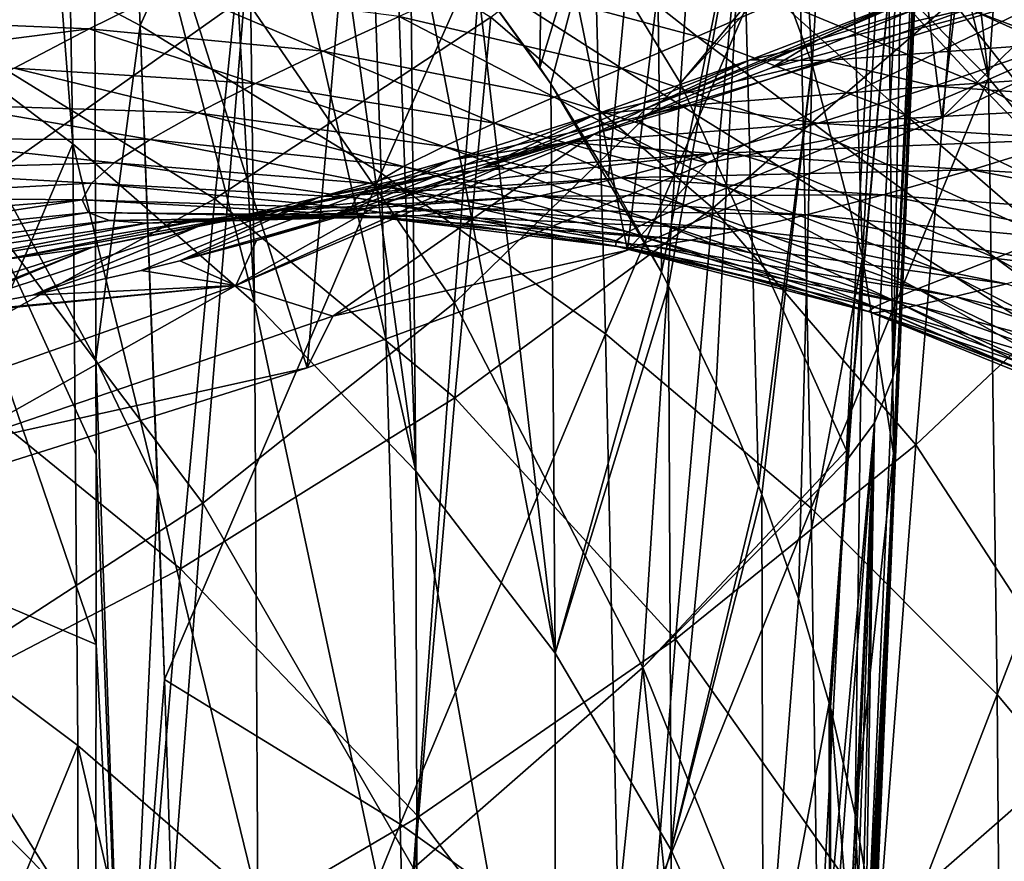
# Model space of a CAD drawing. Header units: metres. Extents: x -81 to 81, y -160 to 24.
# Tile 195 of 256: x 9.91 to 14.65, y -25.5 to -21.45. Entities that reach past the tile are written whole.
import ezdxf

# ---------------------------------------------------------------- set-up
doc = ezdxf.new("R2010")
doc.units = ezdxf.units.M
doc.layers.add('solid_501850_SW0001', color=7, linetype='CONTINUOUS')

msp = doc.modelspace()

# ---------------------------------------------------------------- linework, layer by layer
at = {"layer": 'solid_501850_SW0001'}
for points in [[(10.225677, -13.969928, 20.290571), (19.273956, -21.421947, 27.697344), (19.667967, -21.550503, 27.148273)], [(10.990153, -14.261451, 19.186598), (10.225677, -13.969928, 20.290571), (19.667967, -21.550503, 27.148273)], [(10.990153, -14.261451, 19.186598), (19.667967, -21.550503, 27.148273), (20.085346, -21.6415, 26.608112)], [(10.990153, -14.261451, 19.186598), (20.085346, -21.6415, 26.608112), (20.523489, -21.694359, 26.080252)], [(11.845026, -14.402695, 18.121683), (10.990153, -14.261451, 19.186598), (20.523489, -21.694359, 26.080252)], [(13.769328, -14.227985, 16.176832), (12.776969, -14.391513, 17.112381), (22.448717, -21.523287, 24.131046)], [(13.769328, -14.227985, 16.176832), (22.448717, -21.523287, 24.131046), (22.963217, -21.385683, 23.694492)], [(12.776969, -14.391513, 17.112381), (11.845026, -14.402695, 18.121683), (21.455841, -21.68519, 25.068651)], [(11.845026, -14.402695, 18.121683), (20.523489, -21.694359, 26.080252), (20.980743, -21.708952, 25.566607)], [(11.845026, -14.402695, 18.121683), (20.980743, -21.708952, 25.566607), (21.455841, -21.68519, 25.068651)], [(12.776969, -14.391513, 17.112381), (21.455841, -21.68519, 25.068651), (21.945789, -21.623201, 24.58954)], [(12.776969, -14.391513, 17.112381), (21.945789, -21.623201, 24.58954), (22.448717, -21.523287, 24.131046)], [(13.595409, -16.00514), (15.245849, -14.441743), (14.344736, -21.925352)], [(15.245849, -14.441743), (15.82649, -21.217264), (14.344736, -21.925352)], [(11.784786, -17.381573), (13.595409, -16.00514), (12.831247, -22.563028)], [(13.595409, -16.00514), (14.344736, -21.925352), (12.831247, -22.563028)], [(9.836539, -18.553764), (11.784786, -17.381573), (11.289335, -23.129095)], [(11.784786, -17.381573), (12.831247, -22.563028), (11.289335, -23.129095)], [(13.626692, -17.979889, 119.800148), (13.653785, -20.812412, 123.187134), (14.568532, -21.733435, 122.430023)], [(14.207473, -18.554911, 119.350815), (13.626692, -17.979889, 119.800148), (14.568532, -21.733435, 122.430023)], [(13.720879, -21.667366, 111.844025), (13.385695, -20.758043, 112.478401), (13.540402, -18.437052, 109.098724)], [(13.720879, -21.667366, 111.844025), (13.540402, -18.437052, 109.098724), (13.859241, -19.391445, 108.497284)], [(10.357415, -18.443874, 125.137711), (10.403544, -19.486652, 126.297783), (10.486178, -21.48151, 128.441254)], [(11.541389, -19.163584, 124.548447), (10.357415, -18.443874, 125.137711), (10.486178, -21.48151, 128.441254)], [(9.836539, -18.553764), (11.289335, -23.129095), (9.723193, -23.622156)], [(14.748768, -19.152256, 118.884033), (14.207473, -18.554911, 119.350815), (14.568532, -21.733435, 122.430023)], [(12.444177, -19.024292, 113.691093), (12.409872, -21.683773, 116.813019), (12.109363, -21.268332, 117.140167)], [(12.959218, -19.874992, 113.095543), (12.409872, -21.683773, 116.813019), (12.444177, -19.024292, 113.691093)], [(9.196067, -21.319662, 122.663872), (9.932683, -19.115131, 118.90255), (10.161489, -22.050699, 122.106583)], [(9.932683, -19.115131, 118.90255), (10.113295, -19.261688, 118.793159), (10.161489, -22.050699, 122.106583)], [(13.085934, -21.758171, 103.740334), (13.262706, -19.143637, 99.297478), (12.193109, -20.292969, 98.696594)], [(13.085934, -21.758171, 103.740334), (14.038797, -20.619505, 104.440826), (13.262706, -19.143637, 99.297478)], [(11.541389, -19.163584, 124.548447), (10.486178, -21.48151, 128.441254), (11.646491, -22.191887, 127.828278)], [(12.642381, -19.953701, 123.894943), (11.541389, -19.163584, 124.548447), (11.646491, -22.191887, 127.828278)], [(14.748768, -19.152256, 118.884033), (14.568532, -21.733435, 122.430023), (15.379556, -22.710487, 121.628601)], [(10.113295, -19.261688, 118.793159), (10.878655, -19.928196, 118.257591), (11.036659, -22.815992, 121.460861)], [(10.161489, -22.050699, 122.106583), (10.113295, -19.261688, 118.793159), (11.036659, -22.815992, 121.460861)], [(13.963431, -22.596111, 111.197243), (13.720879, -21.667366, 111.844025), (13.859241, -19.391445, 108.497284)], [(13.963431, -22.596111, 111.197243), (13.859241, -19.391445, 108.497284), (14.082015, -20.364006, 107.884621)], [(10.403544, -19.486652, 126.297783), (10.268217, -21.365543, 128.537964), (10.486178, -21.48151, 128.441254)], [(12.959218, -19.874992, 113.095543), (12.462616, -21.762056, 116.752953), (12.409872, -21.683773, 116.813019)], [(12.959218, -19.874992, 113.095543), (12.740874, -22.207762, 116.421234), (12.462616, -21.762056, 116.752953)], [(12.959218, -19.874992, 113.095543), (12.995189, -22.668644, 116.085426), (12.740874, -22.207762, 116.421234)], [(13.385695, -20.758043, 112.478401), (12.995189, -22.668644, 116.085426), (12.959218, -19.874992, 113.095543)], [(10.878655, -19.928196, 118.257591), (11.001336, -20.043739, 118.160652), (11.036659, -22.815992, 121.460861)], [(12.642381, -19.953701, 123.894943), (11.646491, -22.191887, 127.828278), (12.724899, -22.964823, 127.149261)], [(13.653785, -20.812412, 123.187134), (12.642381, -19.953701, 123.894943), (12.724899, -22.964823, 127.149261)], [(11.001336, -20.043739, 118.160652), (11.36798, -20.40884, 117.852829), (11.812839, -23.625607, 120.753822)], [(11.036659, -22.815992, 121.460861), (11.001336, -20.043739, 118.160652), (11.812839, -23.625607, 120.753822)], [(9.658771, -22.283682, 97.667), (10.987309, -21.343861, 98.151428), (9.851965, -20.130648, 93.239746)], [(11.008649, -20.722227, 84.253235), (9.589507, -21.540041, 83.997002), (9.739234, -20.18158, 79.769432)], [(14.109506, -23.174215, 109.191597), (14.14469, -23.02054, 109.456276), (14.26374, -20.203089, 105.270668)], [(14.241206, -20.298868, 104.902504), (14.109506, -23.174215, 109.191597), (14.26374, -20.203089, 105.270668)], [(14.14469, -23.02054, 109.456276), (14.207492, -21.349463, 107.268311), (14.26374, -20.203089, 105.270668)], [(11.998583, -22.815891, 103.094002), (12.193109, -20.292969, 98.696594), (10.987309, -21.343861, 98.151428)], [(11.998583, -22.815891, 103.094002), (13.085934, -21.758171, 103.740334), (12.193109, -20.292969, 98.696594)], [(14.161154, -20.526594, 104.759247), (14.109506, -23.174215, 109.191597), (14.241206, -20.298868, 104.902504)], [(15.28653, -22.490856, 98.423706), (14.396099, -21.36338, 93.764763), (15.455859, -20.288706, 94.240959)], [(14.111974, -23.539425, 110.545906), (13.963431, -22.596111, 111.197243), (14.082015, -20.364006, 107.884621)], [(14.111974, -23.539425, 110.545906), (14.082015, -20.364006, 107.884621), (14.207492, -21.349463, 107.268311)], [(11.36798, -20.40884, 117.852829), (11.709002, -20.780365, 117.540726), (11.812839, -23.625607, 120.753822)], [(13.241643, -22.360579, 93.325218), (12.174172, -21.441271, 88.772835), (13.419438, -20.470903, 89.136337)], [(14.396099, -21.36338, 93.764763), (13.241643, -22.360579, 93.325218), (13.419438, -20.470903, 89.136337)], [(14.161154, -20.526594, 104.759247), (13.886196, -23.525908, 108.803719), (13.883512, -23.577787, 108.877846)], [(14.020026, -23.392851, 109.039986), (14.161154, -20.526594, 104.759247), (13.883512, -23.577787, 108.877846)], [(14.161154, -20.526594, 104.759247), (14.033319, -20.722385, 104.602798), (13.886196, -23.525908, 108.803719)], [(14.020026, -23.392851, 109.039986), (14.109506, -23.174215, 109.191597), (14.161154, -20.526594, 104.759247)], [(14.033319, -20.722385, 104.602798), (14.038797, -20.619505, 104.440826), (13.085934, -21.758171, 103.740334)], [(10.844598, -22.315796, 88.446632), (9.589507, -21.540041, 83.997002), (11.008649, -20.722227, 84.253235)], [(12.174172, -21.441271, 88.772835), (10.844598, -22.315796, 88.446632), (11.008649, -20.722227, 84.253235)], [(13.385695, -20.758043, 112.478401), (13.029065, -22.734476, 116.037407), (12.995189, -22.668644, 116.085426)], [(13.385695, -20.758043, 112.478401), (13.259057, -23.212925, 115.682076), (13.029065, -22.734476, 116.037407)], [(13.886196, -23.525908, 108.803719), (14.033319, -20.722385, 104.602798), (13.085934, -21.758171, 103.740334)], [(13.385695, -20.758043, 112.478401), (13.461901, -23.69569, 115.316261), (13.259057, -23.212925, 115.682076)], [(13.720879, -21.667366, 111.844025), (13.461901, -23.69569, 115.316261), (13.385695, -20.758043, 112.478401)], [(11.709002, -20.780365, 117.540726), (11.784568, -20.867662, 117.467979), (11.812839, -23.625607, 120.753822)], [(9.030474, -20.812073, 129.01622), (9.030259, -23.929329, 132.261047), (10.273831, -24.459188, 131.788696)], [(9.030474, -20.812073, 129.01622), (10.273831, -24.459188, 131.788696), (10.273508, -23.546631, 130.852493)], [(10.272942, -23.08762, 130.374573), (9.030474, -20.812073, 129.01622), (10.273508, -23.546631, 130.852493)], [(10.272942, -23.08762, 130.374573), (10.268217, -21.365543, 128.537964), (9.030474, -20.812073, 129.01622)], [(13.653785, -20.812412, 123.187134), (12.724899, -22.964823, 127.149261), (13.715162, -23.80303, 126.418007)], [(14.568532, -21.733435, 122.430023), (13.653785, -20.812412, 123.187134), (13.715162, -23.80303, 126.418007)], [(11.784568, -20.867662, 117.467979), (12.109363, -21.268332, 117.140167), (12.48327, -24.501463, 120.023262)], [(11.812839, -23.625607, 120.753822), (11.784568, -20.867662, 117.467979), (12.48327, -24.501463, 120.023262)], [(14.431327, -20.972376, 36.316936), (13.982587, -21.17712, 35.405602), (14.905087, -21.594158, 35.344563)], [(14.431327, -20.972376, 36.316936), (14.905087, -21.594158, 35.344563), (15.314583, -21.406393, 36.248459)], [(13.747132, -21.550802, 10.05075), (15.003407, -21.010256, 11.047146), (14.199097, -21.347097, 11.763146)], [(13.747132, -21.550802, 10.05075), (14.593377, -21.18491, 9.340078), (15.003407, -21.010256, 11.047146)], [(12.567304, -21.061575, 34.57724), (12.133612, -21.256668, 33.603809), (13.166344, -21.533379, 33.517414)], [(12.567304, -21.061575, 34.57724), (13.166344, -21.533379, 33.517414), (13.560025, -21.36367, 34.472126)], [(13.982587, -21.17712, 35.405602), (13.560025, -21.36367, 34.472126), (14.52268, -21.762033, 34.423031)], [(14.194483, -21.412878, 8.887224), (14.593377, -21.18491, 9.340078), (13.747132, -21.550802, 10.05075)], [(13.982587, -21.17712, 35.405602), (14.52268, -21.762033, 34.423031), (14.905087, -21.594158, 35.344563)], [(10.643771, -21.2973, 32.718143), (9.65371, -21.215277, 33.113152), (9.209688, -21.453176, 32.04221)], [(14.972387, -21.297722, 5.335478), (14.344736, -21.925352), (15.82649, -21.217264)], [(12.133612, -21.256668, 33.603809), (11.731981, -21.437593, 32.604458), (12.804617, -21.687395, 32.542286)], [(12.109363, -21.268332, 117.140167), (12.462616, -21.762056, 116.752953), (12.48327, -24.501463, 120.023262)], [(12.109363, -21.268332, 117.140167), (12.409872, -21.683773, 116.813019), (12.462616, -21.762056, 116.752953)], [(12.133612, -21.256668, 33.603809), (12.804617, -21.687395, 32.542286), (13.166344, -21.533379, 33.517414)], [(9.229187, -24.229988, 125.905609), (9.196067, -21.319662, 122.663872), (10.161489, -22.050699, 122.106583)], [(10.240301, -21.49782, 31.661407), (10.643771, -21.2973, 32.718143), (9.209688, -21.453176, 32.04221)], [(11.366438, -21.605093, 31.579603), (10.643771, -21.2973, 32.718143), (10.240301, -21.49782, 31.661407)], [(11.731981, -21.437593, 32.604458), (10.643771, -21.2973, 32.718143), (11.366438, -21.605093, 31.579603)], [(14.972387, -21.297722, 5.335478), (13.524555, -21.685226, 9.635115), (12.871154, -21.931986, 10.423029)], [(14.972387, -21.297722, 5.335478), (12.871154, -21.931986, 10.423029), (13.215117, -22.141621, 5.336465)], [(14.972387, -21.297722, 5.335478), (13.215117, -22.141621, 5.336465), (14.344736, -21.925352)], [(14.972387, -21.297722, 5.335478), (14.194483, -21.412878, 8.887224), (13.524555, -21.685226, 9.635115)], [(14.471426, -21.40033, 13.743984), (15.555095, -21.328274, 14.928299), (14.913143, -21.566113, 15.64439)], [(10.787137, -23.779764, 102.5084), (10.987309, -21.343861, 98.151428), (9.658771, -22.283682, 97.667)], [(10.486178, -21.48151, 128.441254), (10.268217, -21.365543, 128.537964), (10.272942, -23.08762, 130.374573)], [(10.787137, -23.779764, 102.5084), (11.998583, -22.815891, 103.094002), (10.987309, -21.343861, 98.151428)], [(12.923628, -21.878244, 10.835303), (14.199097, -21.347097, 11.763146), (13.422185, -21.646593, 12.552104)], [(12.923628, -21.878244, 10.835303), (13.747132, -21.550802, 10.05075), (14.199097, -21.347097, 11.763146)], [(13.560025, -21.36367, 34.472126), (13.166344, -21.533379, 33.517414), (14.169637, -21.911444, 33.485218)], [(14.21911, -23.49958, 97.905449), (13.241643, -22.360579, 93.325218), (14.396099, -21.36338, 93.764763)], [(14.471426, -21.40033, 13.743984), (13.422185, -21.646593, 12.552104), (14.199097, -21.347097, 11.763146)], [(13.560025, -21.36367, 34.472126), (14.169637, -21.911444, 33.485218), (14.52268, -21.762033, 34.423031)], [(14.111974, -23.539425, 110.545906), (14.207492, -21.349463, 107.268311), (14.143669, -22.808846, 109.479164)], [(14.14469, -23.02054, 109.456276), (14.143669, -22.808846, 109.479164), (14.207492, -21.349463, 107.268311)], [(15.28653, -22.490856, 98.423706), (14.21911, -23.49958, 97.905449), (14.396099, -21.36338, 93.764763)], [(13.782821, -21.64996, 14.529737), (13.422185, -21.646593, 12.552104), (14.471426, -21.40033, 13.743984)], [(13.524555, -21.685226, 9.635115), (14.194483, -21.412878, 8.887224), (13.747132, -21.550802, 10.05075)], [(13.782821, -21.64996, 14.529737), (14.471426, -21.40033, 13.743984), (14.913143, -21.566113, 15.64439)], [(10.240301, -21.49782, 31.661407), (9.209688, -21.453176, 32.04221), (8.806901, -21.680504, 30.934334)], [(12.000328, -23.273518, 92.924652), (10.844598, -22.315796, 88.446632), (12.174172, -21.441271, 88.772835)], [(11.731981, -21.437593, 32.604458), (11.366438, -21.605093, 31.579603), (12.478323, -21.826632, 31.547596)], [(11.731981, -21.437593, 32.604458), (12.478323, -21.826632, 31.547596), (12.804617, -21.687395, 32.542286)], [(13.241643, -22.360579, 93.325218), (12.000328, -23.273518, 92.924652), (12.174172, -21.441271, 88.772835)], [(9.878793, -21.686422, 30.573416), (10.240301, -21.49782, 31.661407), (8.806901, -21.680504, 30.934334)], [(11.041483, -21.759565, 30.529894), (10.240301, -21.49782, 31.661407), (9.878793, -21.686422, 30.573416)], [(11.366438, -21.605093, 31.579603), (10.240301, -21.49782, 31.661407), (11.041483, -21.759565, 30.529894)], [(10.486178, -21.48151, 128.441254), (10.272942, -23.08762, 130.374573), (10.570277, -23.708082, 130.724014)], [(10.486178, -21.48151, 128.441254), (10.570277, -23.708082, 130.724014), (10.602697, -24.628401, 131.635941)], [(11.646491, -22.191887, 127.828278), (10.486178, -21.48151, 128.441254), (10.602697, -24.628401, 131.635941)], [(10.844598, -22.315796, 88.446632), (9.439422, -23.087479, 88.159721), (9.589507, -21.540041, 83.997002)], [(13.166344, -21.533379, 33.517414), (12.804617, -21.687395, 32.542286), (13.848551, -22.043653, 32.532375)], [(12.871154, -21.931986, 10.423029), (13.747132, -21.550802, 10.05075), (12.923628, -21.878244, 10.835303)], [(12.871154, -21.931986, 10.423029), (13.524555, -21.685226, 9.635115), (13.747132, -21.550802, 10.05075)], [(13.166344, -21.533379, 33.517414), (13.848551, -22.043653, 32.532375), (14.169637, -21.911444, 33.485218)], [(11.366438, -21.605093, 31.579603), (11.041483, -21.759565, 30.529894), (12.191337, -21.951702, 30.534374)], [(11.366438, -21.605093, 31.579603), (12.191337, -21.951702, 30.534374), (12.478323, -21.826632, 31.547596)], [(13.782821, -21.64996, 14.529737), (14.913143, -21.566113, 15.64439), (14.309063, -21.773689, 16.418524)], [(14.309063, -21.773689, 16.418524), (14.913143, -21.566113, 15.64439), (16.058609, -21.656704, 16.742941)], [(14.905087, -21.594158, 35.344563), (14.52268, -21.762033, 34.423031), (15.443487, -22.251787, 34.430557)], [(12.131263, -22.165564, 11.692873), (13.422185, -21.646593, 12.552104), (12.681463, -21.907225, 13.412624)], [(12.131263, -22.165564, 11.692873), (12.923628, -21.878244, 10.835303), (13.422185, -21.646593, 12.552104)], [(13.782821, -21.64996, 14.529737), (12.681463, -21.907225, 13.412624), (13.422185, -21.646593, 12.552104)], [(13.135492, -21.864786, 15.379031), (12.681463, -21.907225, 13.412624), (13.782821, -21.64996, 14.529737)], [(13.135492, -21.864786, 15.379031), (13.782821, -21.64996, 14.529737), (14.309063, -21.773689, 16.418524)], [(14.309063, -21.773689, 16.418524), (16.058609, -21.656704, 16.742941), (15.492241, -21.855726, 17.447828)], [(10.762058, -21.901007, 29.456404), (9.878793, -21.686422, 30.573416), (9.564883, -21.862822, 29.454914)], [(11.041483, -21.759565, 30.529894), (9.878793, -21.686422, 30.573416), (10.762058, -21.901007, 29.456404)], [(12.804617, -21.687395, 32.542286), (12.478323, -21.826632, 31.547596), (13.562347, -22.159727, 31.565769)], [(12.804617, -21.687395, 32.542286), (13.562347, -22.159727, 31.565769), (13.848551, -22.043653, 32.532375)], [(13.720879, -21.667366, 111.844025), (13.478599, -23.7388, 115.28334), (13.461901, -23.69569, 115.316261)], [(13.720879, -21.667366, 111.844025), (13.655332, -24.238308, 114.899994), (13.478599, -23.7388, 115.28334)], [(13.963431, -22.596111, 111.197243), (13.655332, -24.238308, 114.899994), (13.720879, -21.667366, 111.844025)], [(14.568532, -21.733435, 122.430023), (13.715162, -23.80303, 126.418007), (14.610473, -24.700581, 125.63942)], [(15.379556, -22.710487, 121.628601), (14.568532, -21.733435, 122.430023), (14.610473, -24.700581, 125.63942)], [(11.041483, -21.759565, 30.529894), (10.762058, -21.901007, 29.456404), (11.947902, -22.062885, 29.503998)], [(11.041483, -21.759565, 30.529894), (11.947902, -22.062885, 29.503998), (12.191337, -21.951702, 30.534374)], [(12.904803, -24.570221, 108.056992), (13.085934, -21.758171, 103.740334), (11.998583, -22.815891, 103.094002)], [(12.462616, -21.762056, 116.752953), (12.740874, -22.207762, 116.421234), (12.995189, -22.668644, 116.085426)], [(12.48327, -24.501463, 120.023262), (12.462616, -21.762056, 116.752953), (12.995189, -22.668644, 116.085426)], [(12.904803, -24.570221, 108.056992), (13.886196, -23.525908, 108.803719), (13.085934, -21.758171, 103.740334)], [(13.135492, -21.864786, 15.379031), (14.309063, -21.773689, 16.418524), (13.749883, -21.950743, 17.248232)], [(13.749883, -21.950743, 17.248232), (14.309063, -21.773689, 16.418524), (15.492241, -21.855726, 17.447828)], [(14.52268, -21.762033, 34.423031), (14.169637, -21.911444, 33.485218), (15.131213, -22.38624, 33.507614)], [(14.52268, -21.762033, 34.423031), (15.131213, -22.38624, 33.507614), (15.443487, -22.251787, 34.430557)], [(12.478323, -21.826632, 31.547596), (12.191337, -21.951702, 30.534374), (13.314281, -22.260487, 30.586794)], [(12.478323, -21.826632, 31.547596), (13.314281, -22.260487, 30.586794), (13.562347, -22.159727, 31.565769)], [(10.533452, -22.028978, 28.36083), (9.564883, -21.862822, 29.454914), (9.304629, -22.026215, 28.307398)], [(10.762058, -21.901007, 29.456404), (9.564883, -21.862822, 29.454914), (10.533452, -22.028978, 28.36083)], [(13.135492, -21.864786, 15.379031), (11.985882, -22.127903, 14.342076), (12.681463, -21.907225, 13.412624)], [(12.537379, -22.04435, 16.288624), (11.985882, -22.127903, 14.342076), (13.135492, -21.864786, 15.379031)], [(12.669933, -22.004143, 10.678492), (12.923628, -21.878244, 10.835303), (12.131263, -22.165564, 11.692873)], [(12.537379, -22.04435, 16.288624), (13.135492, -21.864786, 15.379031), (13.749883, -21.950743, 17.248232)], [(12.669933, -22.004143, 10.678492), (12.871154, -21.931986, 10.423029), (12.923628, -21.878244, 10.835303)], [(13.749883, -21.950743, 17.248232), (15.492241, -21.855726, 17.447828), (14.966959, -22.028364, 18.203466)], [(10.762058, -21.901007, 29.456404), (10.533452, -22.028978, 28.36083), (11.752541, -22.160086, 28.458345)], [(10.762058, -21.901007, 29.456404), (11.752541, -22.160086, 28.458345), (11.947902, -22.062885, 29.503998)], [(11.378754, -22.411325, 12.621243), (12.681463, -21.907225, 13.412624), (11.985882, -22.127903, 14.342076)], [(11.378754, -22.411325, 12.621243), (12.131263, -22.165564, 11.692873), (12.681463, -21.907225, 13.412624)], [(13.215117, -22.141621, 5.336465), (12.871154, -21.931986, 10.423029), (12.669933, -22.004143, 10.678492)], [(13.215117, -22.141621, 5.336465), (12.831247, -22.563028), (14.344736, -21.925352)], [(14.169637, -21.911444, 33.485218), (13.848551, -22.043653, 32.532375), (14.851006, -22.50201, 32.574841)], [(14.169637, -21.911444, 33.485218), (14.851006, -22.50201, 32.574841), (15.131213, -22.38624, 33.507614)], [(12.191337, -21.951702, 30.534374), (11.947902, -22.062885, 29.503998), (13.107902, -22.346478, 29.597103)], [(12.191337, -21.951702, 30.534374), (13.107902, -22.346478, 29.597103), (13.314281, -22.260487, 30.586794)], [(12.537379, -22.04435, 16.288624), (13.749883, -21.950743, 17.248232), (13.242289, -22.09737, 18.12991)], [(13.242289, -22.09737, 18.12991), (13.749883, -21.950743, 17.248232), (14.966959, -22.028364, 18.203466)], [(10.361156, -22.14257, 27.245703), (9.304629, -22.026215, 28.307398), (9.104341, -22.17527, 27.133339)], [(10.533452, -22.028978, 28.36083), (9.304629, -22.026215, 28.307398), (10.361156, -22.14257, 27.245703)], [(10.533452, -22.028978, 28.36083), (10.361156, -22.14257, 27.245703), (11.609929, -22.242809, 27.399981)], [(10.533452, -22.028978, 28.36083), (11.609929, -22.242809, 27.399981), (11.752541, -22.160086, 28.458345)], [(10.945903, -22.732895, 10.685006), (12.669933, -22.004143, 10.678492), (12.237868, -22.152826, 11.249277)], [(10.945903, -22.732895, 10.685006), (11.412493, -22.879313, 5.33742), (12.669933, -22.004143, 10.678492)], [(13.215117, -22.141621, 5.336465), (12.669933, -22.004143, 10.678492), (11.412493, -22.879313, 5.33742)], [(12.237868, -22.152826, 11.249277), (12.669933, -22.004143, 10.678492), (12.131263, -22.165564, 11.692873)], [(13.242289, -22.09737, 18.12991), (14.966959, -22.028364, 18.203466), (14.488578, -22.174856, 19.007133)], [(14.488578, -22.174856, 19.007133), (14.966959, -22.028364, 18.203466), (16.173719, -22.276266, 19.142635)], [(9.229187, -24.229988, 125.905609), (10.161489, -22.050699, 122.106583), (10.185711, -24.945385, 125.316315)], [(10.161489, -22.050699, 122.106583), (11.036659, -22.815992, 121.460861), (11.052243, -25.695967, 124.64608)], [(10.185711, -24.945385, 125.316315), (10.161489, -22.050699, 122.106583), (11.052243, -25.695967, 124.64608)], [(12.537379, -22.04435, 16.288624), (11.344278, -22.308044, 15.33639), (11.985882, -22.127903, 14.342076)], [(11.996034, -22.188675, 17.253965), (11.344278, -22.308044, 15.33639), (12.537379, -22.04435, 16.288624)], [(11.947902, -22.062885, 29.503998), (11.752541, -22.160086, 28.458345), (12.946977, -22.417934, 28.59874)], [(11.947902, -22.062885, 29.503998), (12.946977, -22.417934, 28.59874), (13.107902, -22.346478, 29.597103)], [(11.996034, -22.188675, 17.253965), (12.537379, -22.04435, 16.288624), (13.242289, -22.09737, 18.12991)], [(13.848551, -22.043653, 32.532375), (13.562347, -22.159727, 31.565769), (14.605245, -22.600306, 31.633894)], [(13.848551, -22.043653, 32.532375), (14.605245, -22.600306, 31.633894), (14.851006, -22.50201, 32.574841)], [(10.676732, -22.61377, 13.617966), (11.985882, -22.127903, 14.342076), (11.344278, -22.308044, 15.33639)], [(10.676732, -22.61377, 13.617966), (11.378754, -22.411325, 12.621243), (11.985882, -22.127903, 14.342076)], [(11.518304, -22.298309, 18.269217), (13.242289, -22.09737, 18.12991), (12.792351, -22.214077, 19.058817)], [(11.518304, -22.298309, 18.269217), (11.996034, -22.188675, 17.253965), (13.242289, -22.09737, 18.12991)], [(12.792351, -22.214077, 19.058817), (13.242289, -22.09737, 18.12991), (14.488578, -22.174856, 19.007133)], [(10.250633, -22.240402, 26.114555), (9.104341, -22.17527, 27.133339), (8.970333, -22.308105, 25.936405)], [(10.361156, -22.14257, 27.245703), (9.104341, -22.17527, 27.133339), (10.250633, -22.240402, 26.114555)], [(10.361156, -22.14257, 27.245703), (10.250633, -22.240402, 26.114555), (11.524694, -22.31016, 26.332277)], [(10.361156, -22.14257, 27.245703), (11.524694, -22.31016, 26.332277), (11.609929, -22.242809, 27.399981)], [(10.945903, -22.732895, 10.685006), (12.237868, -22.152826, 11.249277), (11.628538, -22.347504, 12.111292)], [(11.628538, -22.347504, 12.111292), (12.131263, -22.165564, 11.692873), (11.378754, -22.411325, 12.621243)], [(13.215117, -22.141621, 5.336465), (11.412493, -22.879313, 5.33742), (12.831247, -22.563028)], [(11.752541, -22.160086, 28.458345), (11.609929, -22.242809, 27.399981), (12.835381, -22.474762, 27.594273)], [(11.628538, -22.347504, 12.111292), (12.237868, -22.152826, 11.249277), (12.131263, -22.165564, 11.692873)], [(11.752541, -22.160086, 28.458345), (12.835381, -22.474762, 27.594273), (12.946977, -22.417934, 28.59874)], [(12.792351, -22.214077, 19.058817), (14.488578, -22.174856, 19.007133), (14.062369, -22.295712, 19.85515)], [(13.562347, -22.159727, 31.565769), (13.314281, -22.260487, 30.586794), (14.396575, -22.682142, 30.686502)], [(13.562347, -22.159727, 31.565769), (14.396575, -22.682142, 30.686502), (14.605245, -22.600306, 31.633894)], [(14.062369, -22.295712, 19.85515), (14.488578, -22.174856, 19.007133), (15.719654, -22.420179, 19.874905)], [(14.488578, -22.174856, 19.007133), (16.173719, -22.276266, 19.142635), (15.719654, -22.420179, 19.874905)], [(11.646491, -22.191887, 127.828278), (10.602697, -24.628401, 131.635941), (11.737756, -25.324503, 130.991486)], [(11.996034, -22.188675, 17.253965), (10.765055, -22.447649, 16.390028), (11.344278, -22.308044, 15.33639)], [(11.518304, -22.298309, 18.269217), (10.765055, -22.447649, 16.390028), (11.996034, -22.188675, 17.253965)], [(11.109987, -22.374353, 19.32737), (12.792351, -22.214077, 19.058817), (12.405224, -22.301779, 20.029188)], [(11.109987, -22.374353, 19.32737), (11.518304, -22.298309, 18.269217), (12.792351, -22.214077, 19.058817)], [(12.724899, -22.964823, 127.149261), (11.646491, -22.191887, 127.828278), (11.737756, -25.324503, 130.991486)], [(12.405224, -22.301779, 20.029188), (12.792351, -22.214077, 19.058817), (14.062369, -22.295712, 19.85515)], [(10.250633, -22.240402, 26.114555), (8.970333, -22.308105, 25.936405), (10.207046, -22.32065, 24.972052)], [(10.250633, -22.240402, 26.114555), (10.207046, -22.32065, 24.972052), (11.501177, -22.360855, 25.259521)], [(10.250633, -22.240402, 26.114555), (11.501177, -22.360855, 25.259521), (11.524694, -22.31016, 26.332277)], [(11.609929, -22.242809, 27.399981), (11.524694, -22.31016, 26.332277), (12.776925, -22.516523, 26.586891)], [(11.609929, -22.242809, 27.399981), (12.776925, -22.516523, 26.586891), (12.835381, -22.474762, 27.594273)], [(13.314281, -22.260487, 30.586794), (13.107902, -22.346478, 29.597103), (14.227864, -22.748316, 29.734573)], [(13.314281, -22.260487, 30.586794), (14.227864, -22.748316, 29.734573), (14.396575, -22.682142, 30.686502)], [(10.207046, -22.32065, 24.972052), (8.970333, -22.308105, 25.936405), (8.908598, -22.422333, 24.721611)], [(10.207046, -22.32065, 24.972052), (8.908598, -22.422333, 24.721611), (8.924427, -22.515135, 23.495375)], [(10.207046, -22.32065, 24.972052), (8.924427, -22.515135, 23.495375), (10.234905, -22.381111, 23.824026)], [(10.680008, -24.095421, 92.565369), (9.439422, -23.087479, 88.159721), (10.844598, -22.315796, 88.446632)], [(9.464198, -24.639271, 101.988686), (10.787137, -23.779764, 102.5084), (9.658771, -22.283682, 97.667)], [(9.967377, -22.778395, 14.902644), (11.344278, -22.308044, 15.33639), (10.765055, -22.447649, 16.390028)], [(9.967377, -22.778395, 14.902644), (10.491105, -22.659853, 13.938894), (11.344278, -22.308044, 15.33639)], [(10.207046, -22.32065, 24.972052), (11.543141, -22.393288, 24.186934), (11.501177, -22.360855, 25.259521)], [(10.207046, -22.32065, 24.972052), (10.234905, -22.381111, 23.824026), (11.543141, -22.393288, 24.186934)], [(11.518304, -22.298309, 18.269217), (10.255814, -22.54738, 17.496016), (10.765055, -22.447649, 16.390028)], [(11.109987, -22.374353, 19.32737), (10.255814, -22.54738, 17.496016), (11.518304, -22.298309, 18.269217)], [(10.491105, -22.659853, 13.938894), (10.676732, -22.61377, 13.617966), (11.344278, -22.308044, 15.33639)], [(12.000328, -23.273518, 92.924652), (10.680008, -24.095421, 92.565369), (10.844598, -22.315796, 88.446632)], [(10.775518, -22.418428, 20.4205), (12.405224, -22.301779, 20.029188), (12.084886, -22.361792, 21.034422)], [(10.775518, -22.418428, 20.4205), (11.109987, -22.374353, 19.32737), (12.405224, -22.301779, 20.029188)], [(11.524694, -22.31016, 26.332277), (11.501177, -22.360855, 25.259521), (12.775159, -22.542458, 25.580486)], [(11.524694, -22.31016, 26.332277), (12.775159, -22.542458, 25.580486), (12.776925, -22.516523, 26.586891)], [(12.084886, -22.361792, 21.034422), (12.405224, -22.301779, 20.029188), (13.692824, -22.391731, 20.742941)], [(12.405224, -22.301779, 20.029188), (14.062369, -22.295712, 19.85515), (13.692824, -22.391731, 20.742941)], [(13.692824, -22.391731, 20.742941), (14.062369, -22.295712, 19.85515), (15.312825, -22.542213, 20.648466)], [(14.062369, -22.295712, 19.85515), (15.719654, -22.420179, 19.874905), (15.312825, -22.542213, 20.648466)], [(10.517734, -22.432608, 21.540083), (12.084886, -22.361792, 21.034422), (11.833936, -22.395763, 22.067356)], [(10.517734, -22.432608, 21.540083), (10.775518, -22.418428, 20.4205), (12.084886, -22.361792, 21.034422)], [(10.945903, -22.732895, 10.685006), (11.628538, -22.347504, 12.111292), (11.04548, -22.51639, 13.008233)], [(11.04548, -22.51639, 13.008233), (11.628538, -22.347504, 12.111292), (11.378754, -22.411325, 12.621243)], [(11.501177, -22.360855, 25.259521), (12.83313, -22.551516, 24.579647), (12.775159, -22.542458, 25.580486)], [(11.501177, -22.360855, 25.259521), (11.543141, -22.393288, 24.186934), (12.83313, -22.551516, 24.579647)], [(11.833936, -22.395763, 22.067356), (12.084886, -22.361792, 21.034422), (13.383431, -22.463974, 21.665205)], [(13.063106, -24.434177, 97.42733), (12.000328, -23.273518, 92.924652), (13.241643, -22.360579, 93.325218)], [(12.084886, -22.361792, 21.034422), (13.692824, -22.391731, 20.742941), (13.383431, -22.463974, 21.665205)], [(13.107902, -22.346478, 29.597103), (12.946977, -22.417934, 28.59874), (14.102145, -22.799372, 28.780287)], [(14.21911, -23.49958, 97.905449), (13.063106, -24.434177, 97.42733), (13.241643, -22.360579, 93.325218)], [(13.107902, -22.346478, 29.597103), (14.102145, -22.799372, 28.780287), (14.227864, -22.748316, 29.734573)], [(10.234905, -22.381111, 23.824026), (8.924427, -22.515135, 23.495375), (9.022, -22.583384, 22.265461)], [(10.234905, -22.381111, 23.824026), (9.022, -22.583384, 22.265461), (10.337735, -22.419302, 22.677418)], [(10.775518, -22.418428, 20.4205), (9.471347, -22.633196, 19.830959), (9.822959, -22.608568, 18.646082)], [(10.517734, -22.432608, 21.540083), (9.471347, -22.633196, 19.830959), (10.775518, -22.418428, 20.4205)], [(11.109987, -22.374353, 19.32737), (9.822959, -22.608568, 18.646082), (10.255814, -22.54738, 17.496016)], [(10.775518, -22.418428, 20.4205), (9.822959, -22.608568, 18.646082), (11.109987, -22.374353, 19.32737)], [(10.234905, -22.381111, 23.824026), (11.65348, -22.40559, 23.120611), (11.543141, -22.393288, 24.186934)], [(10.234905, -22.381111, 23.824026), (10.337735, -22.419302, 22.677418), (11.65348, -22.40559, 23.120611)], [(10.337735, -22.419302, 22.677418), (11.833936, -22.395763, 22.067356), (11.65348, -22.40559, 23.120611)], [(10.337735, -22.419302, 22.677418), (10.517734, -22.432608, 21.540083), (11.833936, -22.395763, 22.067356)], [(11.04548, -22.51639, 13.008233), (11.378754, -22.411325, 12.621243), (10.676732, -22.61377, 13.617966)], [(11.543141, -22.393288, 24.186934), (12.953137, -22.542416, 23.589611), (12.83313, -22.551516, 24.579647)], [(11.543141, -22.393288, 24.186934), (11.65348, -22.40559, 23.120611), (12.953137, -22.542416, 23.589611)], [(11.65348, -22.40559, 23.120611), (11.833936, -22.395763, 22.067356), (13.136512, -22.513727, 22.616117)], [(11.65348, -22.40559, 23.120611), (13.136512, -22.513727, 22.616117), (12.953137, -22.542416, 23.589611)], [(11.833936, -22.395763, 22.067356), (13.383431, -22.463974, 21.665205), (13.136512, -22.513727, 22.616117)], [(12.946977, -22.417934, 28.59874), (12.835381, -22.474762, 27.594273), (14.022516, -22.83559, 27.826193)], [(12.946977, -22.417934, 28.59874), (14.022516, -22.83559, 27.826193), (14.102145, -22.799372, 28.780287)], [(13.383431, -22.463974, 21.665205), (13.692824, -22.391731, 20.742941), (14.957039, -22.643106, 21.459892)], [(13.692824, -22.391731, 20.742941), (15.312825, -22.542213, 20.648466), (14.957039, -22.643106, 21.459892)], [(10.337735, -22.419302, 22.677418), (9.022, -22.583384, 22.265461), (9.204007, -22.62381, 21.040762)], [(10.337735, -22.419302, 22.677418), (9.204007, -22.62381, 21.040762), (10.517734, -22.432608, 21.540083)], [(10.517734, -22.432608, 21.540083), (9.204007, -22.62381, 21.040762), (9.471347, -22.633196, 19.830959)], [(9.476161, -22.87252, 15.898922), (10.765055, -22.447649, 16.390028), (10.255814, -22.54738, 17.496016)], [(9.476161, -22.87252, 15.898922), (9.967377, -22.778395, 14.902644), (10.765055, -22.447649, 16.390028)], [(13.136512, -22.513727, 22.616117), (13.383431, -22.463974, 21.665205), (14.655268, -22.72373, 22.305126)], [(13.383431, -22.463974, 21.665205), (14.957039, -22.643106, 21.459892), (14.655268, -22.72373, 22.305126)], [(12.835381, -22.474762, 27.594273), (12.776925, -22.516523, 26.586891), (13.992005, -22.85697, 26.87528)], [(12.835381, -22.474762, 27.594273), (13.992005, -22.85697, 26.87528), (14.022516, -22.83559, 27.826193)], [(15.116155, -24.874649, 102.506927), (14.21911, -23.49958, 97.905449), (15.28653, -22.490856, 98.423706)], [(14.851006, -22.50201, 32.574841), (14.605245, -22.600306, 31.633894), (15.594257, -23.142971, 31.751137)], [(9.01921, -22.942722, 16.927355), (10.255814, -22.54738, 17.496016), (9.822959, -22.608568, 18.646082)], [(9.01921, -22.942722, 16.927355), (9.417383, -22.882555, 16.025143), (10.255814, -22.54738, 17.496016)], [(9.417383, -22.882555, 16.025143), (9.476161, -22.87252, 15.898922), (10.255814, -22.54738, 17.496016)], [(10.945903, -22.732895, 10.685006), (11.04548, -22.51639, 13.008233), (10.676732, -22.61377, 13.617966)], [(12.776925, -22.516523, 26.586891), (12.775159, -22.542458, 25.580486), (14.013405, -22.863235, 25.931019)], [(12.775159, -22.542458, 25.580486), (14.089087, -22.853861, 24.997356), (14.013405, -22.863235, 25.931019)], [(12.775159, -22.542458, 25.580486), (12.83313, -22.551516, 24.579647), (14.089087, -22.853861, 24.997356)], [(12.776925, -22.516523, 26.586891), (14.013405, -22.863235, 25.931019), (13.992005, -22.85697, 26.87528)], [(12.83313, -22.551516, 24.579647), (12.953137, -22.542416, 23.589611), (14.220809, -22.8281, 24.078669)], [(12.83313, -22.551516, 24.579647), (14.220809, -22.8281, 24.078669), (14.089087, -22.853861, 24.997356)], [(12.953137, -22.542416, 23.589611), (13.136512, -22.513727, 22.616117), (14.409528, -22.785055, 23.179647)], [(12.953137, -22.542416, 23.589611), (14.409528, -22.785055, 23.179647), (14.220809, -22.8281, 24.078669)], [(13.136512, -22.513727, 22.616117), (14.655268, -22.72373, 22.305126), (14.409528, -22.785055, 23.179647)], [(11.412493, -22.879313, 5.33742), (11.289335, -23.129095), (12.831247, -22.563028)], [(13.963431, -22.596111, 111.197243), (13.802842, -24.741796, 114.51075), (13.655332, -24.238308, 114.899994)], [(13.963431, -22.596111, 111.197243), (13.8086, -24.763781, 114.493652), (13.802842, -24.741796, 114.51075)], [(13.963431, -22.596111, 111.197243), (13.927411, -25.278913, 114.090309), (13.8086, -24.763781, 114.493652)], [(14.111974, -23.539425, 110.545906), (13.927411, -25.278913, 114.090309), (13.963431, -22.596111, 111.197243)], [(14.605245, -22.600306, 31.633894), (14.396575, -22.682142, 30.686502), (15.424976, -23.211504, 30.832283)], [(14.605245, -22.600306, 31.633894), (15.424976, -23.211504, 30.832283), (15.594257, -23.142971, 31.751137)], [(10.945903, -22.732895, 10.685006), (10.676732, -22.61377, 13.617966), (10.491105, -22.659853, 13.938894)], [(10.945903, -22.732895, 10.685006), (10.491105, -22.659853, 13.938894), (9.967377, -22.778395, 14.902644)], [(12.48327, -24.501463, 120.023262), (12.995189, -22.668644, 116.085426), (13.029065, -22.734476, 116.037407)], [(14.396575, -22.682142, 30.686502), (14.227864, -22.748316, 29.734573), (15.294086, -23.263479, 29.91473)], [(14.396575, -22.682142, 30.686502), (15.294086, -23.263479, 29.91473), (15.424976, -23.211504, 30.832283)], [(10.945903, -22.732895, 10.685006), (9.417383, -22.882555, 16.025143), (9.181142, -23.355946, 10.687432)], [(10.945903, -22.732895, 10.685006), (9.181142, -23.355946, 10.687432), (9.570807, -23.508408, 5.338343)], [(10.945903, -22.732895, 10.685006), (9.476161, -22.87252, 15.898922), (9.417383, -22.882555, 16.025143)], [(10.945903, -22.732895, 10.685006), (9.967377, -22.778395, 14.902644), (9.476161, -22.87252, 15.898922)], [(10.945903, -22.732895, 10.685006), (9.570807, -23.508408, 5.338343), (11.412493, -22.879313, 5.33742)], [(12.48327, -24.501463, 120.023262), (13.029065, -22.734476, 116.037407), (13.041491, -25.449234, 119.288712)], [(13.041491, -25.449234, 119.288712), (13.029065, -22.734476, 116.037407), (13.259057, -23.212925, 115.682076)], [(14.227864, -22.748316, 29.734573), (14.102145, -22.799372, 28.780287), (15.203913, -23.299728, 29.000771)], [(14.227864, -22.748316, 29.734573), (15.203913, -23.299728, 29.000771), (15.294086, -23.263479, 29.91473)], [(14.409528, -22.785055, 23.179647), (14.655268, -22.72373, 22.305126), (15.884835, -23.137877, 22.94636)], [(15.379556, -22.710487, 121.628601), (14.610473, -24.700581, 125.63942), (15.404026, -25.651539, 124.818436)], [(14.220809, -22.8281, 24.078669), (14.409528, -22.785055, 23.179647), (15.637405, -23.206427, 23.751055)], [(14.409528, -22.785055, 23.179647), (15.884835, -23.137877, 22.94636), (15.637405, -23.206427, 23.751055)], [(11.801119, -25.536068, 107.369186), (11.998583, -22.815891, 103.094002), (10.787137, -23.779764, 102.5084)], [(11.036659, -22.815992, 121.460861), (11.812839, -23.625607, 120.753822), (11.820104, -26.490606, 123.91938)], [(11.052243, -25.695967, 124.64608), (11.036659, -22.815992, 121.460861), (11.820104, -26.490606, 123.91938)], [(11.801119, -25.536068, 107.369186), (12.904803, -24.570221, 108.056992), (11.998583, -22.815891, 103.094002)], [(14.022516, -22.83559, 27.826193), (13.992005, -22.85697, 26.87528), (15.155067, -23.327333, 27.193916)], [(14.102145, -22.799372, 28.780287), (14.022516, -22.83559, 27.826193), (15.156812, -23.320879, 28.092911)], [(14.022516, -22.83559, 27.826193), (15.155067, -23.327333, 27.193916), (15.156812, -23.320879, 28.092911)], [(14.089087, -22.853861, 24.997356), (14.220809, -22.8281, 24.078669), (15.440983, -23.259151, 24.581808)], [(14.102145, -22.799372, 28.780287), (15.156812, -23.320879, 28.092911), (15.203913, -23.299728, 29.000771)], [(14.14469, -23.02054, 109.456276), (14.111974, -23.539425, 110.545906), (14.143669, -22.808846, 109.479164)], [(14.220809, -22.8281, 24.078669), (15.637405, -23.206427, 23.751055), (15.440983, -23.259151, 24.581808)], [(11.412493, -22.879313, 5.33742), (9.570807, -23.508408, 5.338343), (11.289335, -23.129095)], [(13.992005, -22.85697, 26.87528), (15.200765, -23.319263, 26.306828), (15.155067, -23.327333, 27.193916)], [(13.992005, -22.85697, 26.87528), (14.013405, -22.863235, 25.931019), (15.200765, -23.319263, 26.306828)], [(14.013405, -22.863235, 25.931019), (14.089087, -22.853861, 24.997356), (15.29565, -23.296619, 25.43495)], [(14.013405, -22.863235, 25.931019), (15.29565, -23.296619, 25.43495), (15.200765, -23.319263, 26.306828)], [(14.089087, -22.853861, 24.997356), (15.440983, -23.259151, 24.581808), (15.29565, -23.296619, 25.43495)], [(12.724899, -22.964823, 127.149261), (11.737756, -25.324503, 130.991486), (12.792411, -26.080776, 130.284622)], [(13.715162, -23.80303, 126.418007), (12.724899, -22.964823, 127.149261), (12.792411, -26.080776, 130.284622)], [(13.971766, -26.235764, 113.346161), (13.981341, -26.2062, 113.368637), (14.14469, -23.02054, 109.456276)], [(14.109506, -23.174215, 109.191597), (13.971766, -26.235764, 113.346161), (14.14469, -23.02054, 109.456276)], [(13.981341, -26.2062, 113.368637), (13.989597, -26.177782, 113.390228), (14.14469, -23.02054, 109.456276)], [(13.989597, -26.177782, 113.390228), (14.003118, -26.122219, 113.432404), (14.14469, -23.02054, 109.456276)], [(14.003118, -26.122219, 113.432404), (14.017217, -26.037626, 113.496506), (14.14469, -23.02054, 109.456276)], [(14.017217, -26.037626, 113.496506), (14.01967, -26.015196, 113.513489), (14.14469, -23.02054, 109.456276)], [(14.01967, -26.015196, 113.513489), (14.111974, -23.539425, 110.545906), (14.14469, -23.02054, 109.456276)], [(10.680008, -24.095421, 92.565369), (9.288933, -24.820034, 92.249535), (9.439422, -23.087479, 88.159721)], [(9.570807, -23.508408, 5.338343), (9.723193, -23.622156), (11.289335, -23.129095)], [(10.411207, -27.065336, 134.240738), (10.272942, -23.08762, 130.374573), (10.273508, -23.546631, 130.852493)], [(10.411207, -27.065336, 134.240738), (10.570277, -23.708082, 130.724014), (10.272942, -23.08762, 130.374573)], [(14.020026, -23.392851, 109.039986), (13.971766, -26.235764, 113.346161), (14.109506, -23.174215, 109.191597)], [(13.041491, -25.449234, 119.288712), (13.259057, -23.212925, 115.682076), (13.461901, -23.69569, 115.316261)], [(11.825935, -25.288641, 96.991829), (10.680008, -24.095421, 92.565369), (12.000328, -23.273518, 92.924652)], [(13.063106, -24.434177, 97.42733), (11.825935, -25.288641, 96.991829), (12.000328, -23.273518, 92.924652)], [(14.020026, -23.392851, 109.039986), (13.883512, -23.577787, 108.877846), (13.726976, -26.612345, 113.009781)], [(13.777221, -26.576183, 113.080917), (14.020026, -23.392851, 109.039986), (13.726976, -26.612345, 113.009781)], [(13.777221, -26.576183, 113.080917), (13.873217, -26.444723, 113.186836), (14.020026, -23.392851, 109.039986)], [(13.87452, -26.442585, 113.188469), (14.020026, -23.392851, 109.039986), (13.873217, -26.444723, 113.186836)], [(13.888761, -26.41851, 113.206871), (14.020026, -23.392851, 109.039986), (13.87452, -26.442585, 113.188469)], [(13.888761, -26.41851, 113.206871), (13.916262, -26.36751, 113.245804), (14.020026, -23.392851, 109.039986)], [(13.916262, -26.36751, 113.245804), (13.952146, -26.288441, 113.306076), (14.020026, -23.392851, 109.039986)], [(13.952146, -26.288441, 113.306076), (13.971766, -26.235764, 113.346161), (14.020026, -23.392851, 109.039986)], [(14.041357, -25.816334, 101.949051), (13.063106, -24.434177, 97.42733), (14.21911, -23.49958, 97.905449)], [(15.116155, -24.874649, 102.506927), (14.041357, -25.816334, 101.949051), (14.21911, -23.49958, 97.905449)], [(10.411207, -27.065336, 134.240738), (10.273508, -23.546631, 130.852493), (10.273831, -24.459188, 131.788696)], [(13.883512, -23.577787, 108.877846), (13.886196, -23.525908, 108.803719), (12.904803, -24.570221, 108.056992)], [(14.111974, -23.539425, 110.545906), (14.0151, -25.79092, 113.682739), (13.927411, -25.278913, 114.090309)], [(14.022787, -25.870985, 113.622437), (14.0151, -25.79092, 113.682739), (14.111974, -23.539425, 110.545906)], [(14.023672, -25.95352, 113.560127), (14.111974, -23.539425, 110.545906), (14.01967, -26.015196, 113.513489)], [(14.024173, -25.924908, 113.581749), (14.022787, -25.870985, 113.622437), (14.111974, -23.539425, 110.545906)], [(14.023672, -25.95352, 113.560127), (14.024173, -25.924908, 113.581749), (14.111974, -23.539425, 110.545906)], [(13.883512, -23.577787, 108.877846), (12.904803, -24.570221, 108.056992), (13.726976, -26.612345, 113.009781)], [(11.812839, -23.625607, 120.753822), (12.48327, -24.501463, 120.023262), (12.482526, -27.349213, 123.169548)], [(11.820104, -26.490606, 123.91938), (11.812839, -23.625607, 120.753822), (12.482526, -27.349213, 123.169548)], [(13.041491, -25.449234, 119.288712), (13.461901, -23.69569, 115.316261), (13.478599, -23.7388, 115.28334)], [(10.411207, -27.065336, 134.240738), (10.602697, -24.628401, 131.635941), (10.570277, -23.708082, 130.724014)], [(13.041491, -25.449234, 119.288712), (13.478599, -23.7388, 115.28334), (13.48382, -26.430658, 118.521339)], [(13.48382, -26.430658, 118.521339), (13.478599, -23.7388, 115.28334), (13.655332, -24.238308, 114.899994)], [(10.585191, -26.412857, 106.746895), (10.787137, -23.779764, 102.5084), (9.464198, -24.639271, 101.988686)], [(10.585191, -26.412857, 106.746895), (11.801119, -25.536068, 107.369186), (10.787137, -23.779764, 102.5084)], [(13.715162, -23.80303, 126.418007), (12.792411, -26.080776, 130.284622), (13.760502, -26.899174, 129.527618)], [(14.610473, -24.700581, 125.63942), (13.715162, -23.80303, 126.418007), (13.760502, -26.899174, 129.527618)], [(9.030259, -23.929329, 132.261047), (9.019488, -27.148239, 135.398026), (10.267307, -27.6579, 134.932083)], [(9.030259, -23.929329, 132.261047), (10.267307, -27.6579, 134.932083), (10.273831, -24.459188, 131.788696)], [(10.515031, -26.056984, 96.601425), (9.288933, -24.820034, 92.249535), (10.680008, -24.095421, 92.565369)], [(11.825935, -25.288641, 96.991829), (10.515031, -26.056984, 96.601425), (10.680008, -24.095421, 92.565369)], [(9.243185, -27.241043, 129.042953), (9.229187, -24.229988, 125.905609), (10.185711, -24.945385, 125.316315)], [(13.48382, -26.430658, 118.521339), (13.655332, -24.238308, 114.899994), (13.802842, -24.741796, 114.51075)], [(12.88404, -26.687325, 101.434654), (11.825935, -25.288641, 96.991829), (13.063106, -24.434177, 97.42733)], [(14.041357, -25.816334, 101.949051), (12.88404, -26.687325, 101.434654), (13.063106, -24.434177, 97.42733)], [(10.411207, -27.065336, 134.240738), (10.273831, -24.459188, 131.788696), (10.267307, -27.6579, 134.932083)], [(12.482526, -27.349213, 123.169548), (12.48327, -24.501463, 120.023262), (13.041491, -25.449234, 119.288712)], [(11.801119, -25.536068, 107.369186), (12.591139, -27.668304, 112.126205), (12.904803, -24.570221, 108.056992)], [(12.904803, -24.570221, 108.056992), (12.591139, -27.668304, 112.126205), (13.176776, -27.152397, 112.55835)], [(12.904803, -24.570221, 108.056992), (13.176776, -27.152397, 112.55835), (13.726976, -26.612345, 113.009781)], [(9.268744, -27.192099, 106.195335), (10.585191, -26.412857, 106.746895), (9.464198, -24.639271, 101.988686)], [(10.411207, -27.065336, 134.240738), (10.707249, -27.878622, 134.719604), (10.602697, -24.628401, 131.635941)], [(11.737756, -25.324503, 130.991486), (10.602697, -24.628401, 131.635941), (10.707249, -27.878622, 134.719604)], [(14.610473, -24.700581, 125.63942), (13.760502, -26.899174, 129.527618), (14.635494, -27.774115, 128.725357)], [(15.404026, -25.651539, 124.818436), (14.610473, -24.700581, 125.63942), (14.635494, -27.774115, 128.725357)], [(13.48382, -26.430658, 118.521339), (13.802842, -24.741796, 114.51075), (13.807741, -27.432261, 117.721375)], [(13.802842, -24.741796, 114.51075), (13.8086, -24.763781, 114.493652), (13.807741, -27.432261, 117.721375)], [(14.009463, -27.199202, 115.503685), (13.807741, -27.432261, 117.721375), (13.8086, -24.763781, 114.493652)], [(14.009463, -27.199202, 115.503685), (13.8086, -24.763781, 114.493652), (13.927411, -25.278913, 114.090309)], [(10.515031, -26.056984, 96.601425), (9.138185, -26.733686, 96.258423), (9.288933, -24.820034, 92.249535)], [(14.944952, -27.435493, 106.482658), (14.041357, -25.816334, 101.949051), (15.116155, -24.874649, 102.506927)], [(9.243185, -27.241043, 129.042953), (10.185711, -24.945385, 125.316315), (10.190386, -27.941463, 128.418869)], [(10.185711, -24.945385, 125.316315), (11.052243, -25.695967, 124.64608), (11.04807, -28.678579, 127.720772)], [(10.190386, -27.941463, 128.418869), (10.185711, -24.945385, 125.316315), (11.04807, -28.678579, 127.720772)], [(11.651205, -27.482401, 100.96637), (10.515031, -26.056984, 96.601425), (11.825935, -25.288641, 96.991829)], [(12.88404, -26.687325, 101.434654), (11.651205, -27.482401, 100.96637), (11.825935, -25.288641, 96.991829)], [(14.009463, -27.199202, 115.503685), (13.927411, -25.278913, 114.090309), (14.0151, -25.79092, 113.682739)], [(11.737756, -25.324503, 130.991486), (10.707249, -27.878622, 134.719604), (11.815904, -28.557384, 134.039413)], [(12.792411, -26.080776, 130.284622), (11.737756, -25.324503, 130.991486), (11.815904, -28.557384, 134.039413)], [(12.482526, -27.349213, 123.169548), (13.041491, -25.449234, 119.288712), (13.033179, -28.276768, 122.414108)], [(13.033179, -28.276768, 122.414108), (13.041491, -25.449234, 119.288712), (13.48382, -26.430658, 118.521339)]]:
    msp.add_3dface(points, dxfattribs=at)

doc.saveas('drawing.dxf')
